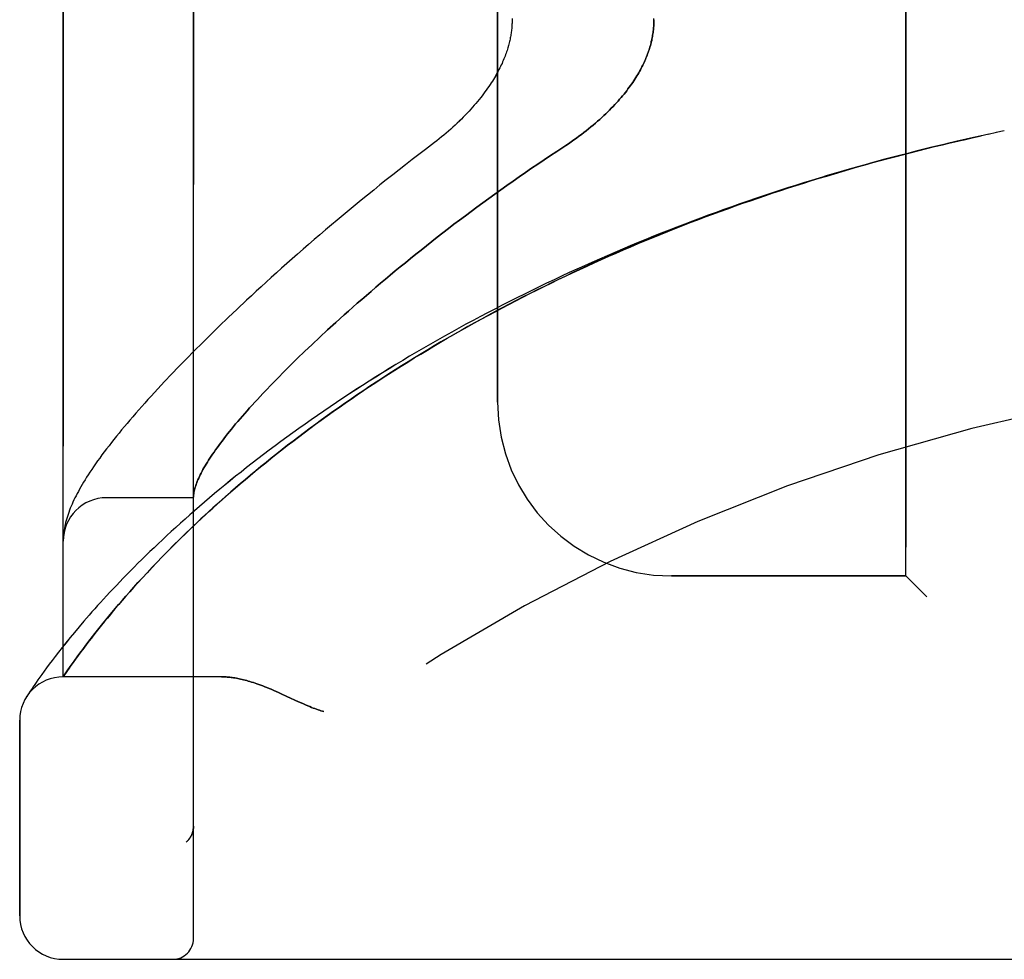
# Model space of a CAD drawing. Header units: inches. Extents: x 0 to 283, y 0 to 183.
# Tile 3 of 256: x 31.28 to 32.7, y 56.6 to 57.95. Entities that reach past the tile are written whole.
import ezdxf

# ---------------------------------------------------------------- set-up
doc = ezdxf.new("R2010")
doc.units = ezdxf.units.IN
doc.header["$LTSCALE"] = 15.583333
doc.header["$MEASUREMENT"] = 0
doc.linetypes.add('HIDDEN', pattern=[0.2, 0.1, -0.1])
doc.layers.add('LEFTHAND_DOOR_ASSEMBLY', color=7, linetype='CONTINUOUS')
doc.layers.add('RIGHTHAND_DOOR_ASSEMBLY', color=7, linetype='CONTINUOUS')

msp = doc.modelspace()

# ---------------------------------------------------------------- linework, layer by layer
at = {"layer": 'LEFTHAND_DOOR_ASSEMBLY', "color": 8, "linetype": 'HIDDEN'}
for p, q in [((31.5312, 56.6257), (31.5312, 59.2682)), ((31.3437, 57.002), (31.3437, 58.892)), ((32.5562, 57.147), (32.5562, 58.747)), ((31.9687, 57.397), (31.9687, 58.497)), ((32.6514, 57.777), (32.6643, 57.7798)), ((32.6754, 57.7822), (32.663, 57.7796)), ((32.6866, 57.7846), (32.6746, 57.7821)), ((32.6977, 57.787), (32.6862, 57.7846)), ((32.6282, 57.7717), (32.642, 57.7749)), ((32.6398, 57.7744), (32.6532, 57.7774)), ((31.5942, 57.5309), (31.5811, 57.5185)), ((31.5811, 57.5185), (31.5683, 57.5062)), ((31.7359, 57.5115), (31.7241, 57.5008)), ((31.5683, 57.5062), (31.556, 57.4942)), ((31.7241, 57.5008), (31.7128, 57.4903)), ((31.544, 57.4824), (31.5324, 57.4708)), ((31.556, 57.4942), (31.544, 57.4824)), ((31.7128, 57.4903), (31.7018, 57.48)), ((31.5324, 57.4708), (31.5211, 57.4594)), ((31.6911, 57.4699), (31.6809, 57.46)), ((31.7018, 57.48), (31.6911, 57.4699)), ((31.5211, 57.4594), (31.5103, 57.4483)), ((31.6809, 57.46), (31.671, 57.4503)), ((31.5103, 57.4483), (31.4997, 57.4373)), ((31.6615, 57.4409), (31.6524, 57.4316)), ((31.671, 57.4503), (31.6615, 57.4409)), ((31.4896, 57.4266), (31.4798, 57.4161)), ((31.4997, 57.4373), (31.4896, 57.4266)), ((31.6524, 57.4316), (31.6436, 57.4226)), ((31.4798, 57.4161), (31.4703, 57.4058)), ((31.6436, 57.4226), (31.6351, 57.4138)), ((31.5312, 57.2595), (31.4062, 57.2595)), ((31.344, 57.2038), (31.3439, 57.2031)), ((31.3439, 57.2031), (31.3439, 57.2024)), ((31.3441, 57.2052), (31.344, 57.2045)), ((31.344, 57.2045), (31.344, 57.2038)), ((31.3442, 57.2065), (31.3441, 57.2059)), ((31.3441, 57.2059), (31.3441, 57.2052)), ((31.3443, 57.2072), (31.3442, 57.2065)), ((31.3444, 57.2079), (31.3443, 57.2072)), ((31.3446, 57.2097), (31.3445, 57.209)), ((31.3447, 57.2104), (31.3446, 57.2097)), ((31.5027, 57.1911), (31.5117, 57.2)), ((31.4942, 57.1826), (31.5027, 57.1911)), ((31.4786, 57.1666), (31.4862, 57.1745)), ((31.4862, 57.1745), (31.4942, 57.1826)), ((31.4644, 57.1515), (31.4713, 57.1589)), ((31.4713, 57.1589), (31.4786, 57.1666)), ((31.4514, 57.1374), (31.4577, 57.1444)), ((31.4577, 57.1444), (31.4644, 57.1515)), ((32.5562, 57.147), (32.2187, 57.147)), ((32.5562, 57.147), (32.5862, 57.117)), ((31.4395, 57.1242), (31.4453, 57.1307)), ((31.4453, 57.1307), (31.4514, 57.1374)), ((31.4286, 57.1118), (31.434, 57.1179)), ((31.434, 57.1179), (31.4395, 57.1242)), ((31.4139, 57.0945), (31.4186, 57.1001)), ((31.4186, 57.1001), (31.4235, 57.1058)), ((31.4235, 57.1058), (31.4286, 57.1118)), ((31.4051, 57.0838), (31.4094, 57.0891)), ((31.4094, 57.0891), (31.4139, 57.0945)), ((31.3667, 57.0738), (31.36, 57.0659)), ((31.3737, 57.0821), (31.3667, 57.0738)), ((31.3932, 57.069), (31.397, 57.0738)), ((31.397, 57.0738), (31.4009, 57.0787)), ((31.4009, 57.0787), (31.4051, 57.0838)), ((31.3537, 57.0583), (31.3478, 57.051)), ((31.36, 57.0659), (31.3537, 57.0583)), ((31.3826, 57.0556), (31.386, 57.0599)), ((31.386, 57.0599), (31.3895, 57.0644)), ((31.3895, 57.0644), (31.3932, 57.069)), ((31.3423, 57.0441), (31.3372, 57.0376)), ((31.3478, 57.051), (31.3423, 57.0441)), ((31.3719, 57.0414), (31.3763, 57.0473)), ((31.3763, 57.0473), (31.3794, 57.0514)), ((31.3794, 57.0514), (31.3826, 57.0556)), ((31.3324, 57.0314), (31.3279, 57.0255)), ((31.3372, 57.0376), (31.3324, 57.0314)), ((31.3604, 57.0258), (31.3639, 57.0307)), ((31.3639, 57.0307), (31.3677, 57.0359)), ((31.3677, 57.0359), (31.3719, 57.0414)), ((31.32, 57.0149), (31.3164, 57.01)), ((31.3238, 57.02), (31.32, 57.0149)), ((31.3279, 57.0255), (31.3238, 57.02)), ((31.3506, 57.012), (31.354, 57.0169)), ((31.354, 57.0169), (31.3571, 57.0212)), ((31.3571, 57.0212), (31.3604, 57.0258)), ((31.3102, 57.0013), (31.3075, 56.9975)), ((31.3132, 57.0055), (31.3102, 57.0013)), ((31.3164, 57.01), (31.3132, 57.0055)), ((31.3437, 57.002), (31.3478, 57.0079)), ((31.5717, 57.002), (31.3437, 57.002)), ((31.3478, 57.0079), (31.3506, 57.012)), ((31.3008, 56.9878), (31.2981, 56.9839)), ((31.3028, 56.9907), (31.3008, 56.9878)), ((31.305, 56.994), (31.3028, 56.9907)), ((31.3075, 56.9975), (31.305, 56.994)), ((31.2929, 56.9761), (31.2913, 56.9735)), ((31.2948, 56.9789), (31.2929, 56.9761)), ((31.296, 56.9807), (31.2948, 56.9789)), ((31.2981, 56.9839), (31.296, 56.9807)), ((31.6575, 56.9777), (31.6657, 56.9739)), ((31.6657, 56.9739), (31.6824, 56.9661)), ((31.2812, 56.6582), (31.2812, 56.9395)), ((31.5312, 56.787), (31.5312, 56.7868)), ((31.5209, 56.7644), (31.5211, 56.7646)), ((31.3437, 56.5957), (33.4074, 56.5957))]:
    msp.add_line(p, q, dxfattribs=at)
for points in [[(31.9896, 57.9486), (31.9896, 57.947), (31.9896, 57.9454), (31.9896, 57.9438), (31.9895, 57.9422), (31.9894, 57.9406), (31.9894, 57.939), (31.9893, 57.9374), (31.9891, 57.9357), (31.989, 57.9341), (31.9888, 57.9325), (31.9886, 57.9308), (31.9884, 57.9292), (31.9882, 57.9275), (31.9879, 57.9259), (31.9876, 57.9242), (31.9873, 57.9225), (31.987, 57.9208), (31.9867, 57.919), (31.9863, 57.9173), (31.9859, 57.9155), (31.9855, 57.9137), (31.985, 57.9119), (31.9845, 57.9101), (31.984, 57.9082), (31.9835, 57.9064), (31.9829, 57.9045), (31.9823, 57.9026), (31.9816, 57.9006), (31.9809, 57.8987), (31.9802, 57.8967), (31.9794, 57.8947), (31.9787, 57.8926), (31.9778, 57.8906), (31.9769, 57.8885), (31.976, 57.8863), (31.9751, 57.8842), (31.974, 57.882), (31.973, 57.8798), (31.9719, 57.8776), (31.9707, 57.8753), (31.9695, 57.873), (31.9683, 57.8707), (31.9669, 57.8683), (31.9656, 57.8659), (31.9642, 57.8635), (31.9627, 57.8611), (31.9612, 57.8586), (31.9596, 57.8561), (31.9579, 57.8536), (31.9562, 57.851), (31.9544, 57.8484), (31.9525, 57.8458), (31.9506, 57.8431), (31.9486, 57.8404), (31.9465, 57.8377), (31.9444, 57.835), (31.9422, 57.8322), (31.94, 57.8295), (31.9376, 57.8267), (31.9352, 57.8239), (31.9328, 57.8211), (31.9302, 57.8182), (31.9276, 57.8154), (31.925, 57.8125), (31.9222, 57.8097), (31.9194, 57.8068), (31.9166, 57.8039), (31.9136, 57.8011), (31.9107, 57.7982), (31.9076, 57.7953), (31.9045, 57.7925), (31.9013, 57.7896), (31.8981, 57.7868), (31.8949, 57.7839), (31.8915, 57.7811), (31.8882, 57.7784), (31.8848, 57.7756), (31.8813, 57.7729), (31.8779, 57.7702)], [(32.1937, 57.947), (32.1937, 57.9452), (32.1936, 57.9433), (32.1936, 57.9415), (32.1935, 57.9397), (32.1934, 57.9378), (32.1932, 57.936), (32.1931, 57.9341), (32.1929, 57.9323), (32.1927, 57.9305), (32.1924, 57.9286), (32.1921, 57.9267), (32.1918, 57.9249), (32.1915, 57.923), (32.1912, 57.9211), (32.1908, 57.9192), (32.1904, 57.9173), (32.1899, 57.9154), (32.1895, 57.9135), (32.189, 57.9116), (32.1885, 57.9097), (32.1879, 57.9077), (32.1873, 57.9058), (32.1867, 57.9038), (32.186, 57.9018), (32.1853, 57.8999), (32.1846, 57.8979), (32.1839, 57.8959), (32.1831, 57.8938), (32.1822, 57.8918), (32.1814, 57.8897), (32.1805, 57.8877), (32.1795, 57.8856), (32.1785, 57.8835), (32.1775, 57.8814), (32.1764, 57.8792), (32.1753, 57.8771), (32.1742, 57.8749), (32.1729, 57.8727), (32.1717, 57.8705), (32.1704, 57.8683), (32.169, 57.8661), (32.1676, 57.8638), (32.1662, 57.8615), (32.1647, 57.8592), (32.1631, 57.8569), (32.1615, 57.8545), (32.1598, 57.8522), (32.1581, 57.8498), (32.1563, 57.8474), (32.1545, 57.8449), (32.1526, 57.8425), (32.1506, 57.84), (32.1485, 57.8375), (32.1464, 57.835), (32.1442, 57.8325), (32.142, 57.83), (32.1397, 57.8274), (32.1373, 57.8248), (32.1349, 57.8222), (32.1323, 57.8196), (32.1298, 57.817), (32.1271, 57.8143), (32.1243, 57.8117), (32.1215, 57.809), (32.1186, 57.8063), (32.1156, 57.8036), (32.1126, 57.8009), (32.1095, 57.7982), (32.1063, 57.7955), (32.1031, 57.7928), (32.0997, 57.7901), (32.0963, 57.7874), (32.0929, 57.7847), (32.0893, 57.782), (32.0858, 57.7793), (32.0821, 57.7766), (32.0784, 57.774), (32.0746, 57.7713), (32.0708, 57.7687), (32.0669, 57.7661)], [(32.6282, 57.7717), (32.6166, 57.769), (32.605, 57.7663), (32.5934, 57.7635), (32.5818, 57.7606), (32.5703, 57.7577), (32.5587, 57.7548), (32.5471, 57.7518), (32.5355, 57.7488), (32.5239, 57.7457), (32.5124, 57.7425), (32.5008, 57.7394), (32.4893, 57.7361), (32.4777, 57.7329), (32.4662, 57.7295), (32.4547, 57.7262), (32.4431, 57.7228), (32.4316, 57.7193), (32.4201, 57.7158), (32.4086, 57.7122), (32.3971, 57.7086), (32.3857, 57.705), (32.3742, 57.7013), (32.3628, 57.6975), (32.3513, 57.6937), (32.3399, 57.6899), (32.3285, 57.686), (32.3171, 57.682), (32.3058, 57.678), (32.2944, 57.674), (32.2831, 57.6699), (32.2718, 57.6657), (32.2604, 57.6616), (32.2492, 57.6573), (32.2379, 57.6531), (32.2267, 57.6487), (32.2154, 57.6443), (32.2042, 57.6399), (32.193, 57.6355), (32.1819, 57.6309), (32.1708, 57.6264), (32.1596, 57.6218), (32.1486, 57.6171), (32.1375, 57.6124), (32.1265, 57.6076), (32.1155, 57.6028), (32.1045, 57.598), (32.0936, 57.5931), (32.0826, 57.5882), (32.0718, 57.5832), (32.0609, 57.5782), (32.0501, 57.5731), (32.0393, 57.568), (32.0286, 57.5628), (32.0178, 57.5576), (32.0072, 57.5524), (31.9965, 57.5471), (31.9859, 57.5417), (31.9754, 57.5364), (31.9648, 57.5309), (31.9544, 57.5255), (31.9439, 57.52), (31.9335, 57.5144), (31.9232, 57.5089), (31.9129, 57.5033), (31.9027, 57.4976), (31.8925, 57.4919), (31.8823, 57.4862), (31.8722, 57.4804), (31.8622, 57.4746), (31.8522, 57.4688), (31.8422, 57.4629), (31.8323, 57.457), (31.8225, 57.4511), (31.8127, 57.4451), (31.803, 57.4392), (31.7934, 57.4331), (31.7838, 57.4271), (31.7743, 57.421), (31.7648, 57.4149), (31.7555, 57.4088), (31.7461, 57.4027), (31.7369, 57.3965), (31.7277, 57.3904), (31.7186, 57.3842), (31.7096, 57.3779), (31.7006, 57.3717), (31.6918, 57.3655), (31.683, 57.3592), (31.6743, 57.353), (31.6656, 57.3467), (31.6571, 57.3404), (31.6486, 57.3342), (31.6402, 57.3279), (31.632, 57.3216), (31.6238, 57.3153), (31.6157, 57.3091), (31.6076, 57.3028), (31.5997, 57.2965), (31.5919, 57.2903), (31.5842, 57.284), (31.5765, 57.2778), (31.569, 57.2716), (31.5615, 57.2654), (31.5542, 57.2592), (31.547, 57.2531), (31.5398, 57.247), (31.5328, 57.2409), (31.5259, 57.2348), (31.5191, 57.2288), (31.5124, 57.2228), (31.5058, 57.2168), (31.4993, 57.2109), (31.4929, 57.205), (31.4866, 57.1992), (31.4805, 57.1934), (31.4745, 57.1877), (31.4685, 57.182), (31.4627, 57.1764), (31.457, 57.1708), (31.4514, 57.1653), (31.446, 57.1598), (31.4406, 57.1544), (31.4354, 57.1491), (31.4302, 57.1438), (31.4252, 57.1386), (31.4203, 57.1335), (31.4155, 57.1284), (31.4109, 57.1235), (31.4063, 57.1185), (31.4018, 57.1137), (31.3975, 57.109), (31.3933, 57.1043), (31.3891, 57.0997), (31.3851, 57.0952), (31.3812, 57.0907), (31.3737, 57.0821)], [(31.5117, 57.2), (31.5211, 57.2092), (31.526, 57.2139), (31.5311, 57.2188), (31.5363, 57.2237), (31.5417, 57.2287), (31.5472, 57.2339), (31.553, 57.2392), (31.5589, 57.2446), (31.5651, 57.2502), (31.5714, 57.2558), (31.5779, 57.2616), (31.5846, 57.2674), (31.5914, 57.2734), (31.5984, 57.2794), (31.6056, 57.2855), (31.6128, 57.2916), (31.6202, 57.2977), (31.6276, 57.3038), (31.6351, 57.3099), (31.6427, 57.316), (31.6504, 57.3222), (31.6582, 57.3283), (31.6661, 57.3345), (31.6741, 57.3406), (31.6821, 57.3468), (31.6903, 57.3529), (31.6985, 57.359), (31.7067, 57.3651), (31.7151, 57.3712), (31.7236, 57.3773), (31.7321, 57.3834), (31.7406, 57.3895), (31.7493, 57.3955), (31.758, 57.4015), (31.7668, 57.4076), (31.7757, 57.4135), (31.7846, 57.4195), (31.7936, 57.4254), (31.8027, 57.4313), (31.8118, 57.4372), (31.821, 57.4431), (31.8302, 57.4489), (31.8395, 57.4547), (31.8488, 57.4605), (31.8582, 57.4662), (31.8677, 57.4719), (31.8772, 57.4776), (31.8868, 57.4832), (31.8964, 57.4888), (31.906, 57.4944), (31.9157, 57.4999), (31.9255, 57.5054), (31.9353, 57.5109), (31.9451, 57.5163), (31.955, 57.5217), (31.965, 57.527), (31.9749, 57.5323), (31.9849, 57.5376), (31.995, 57.5428), (32.0051, 57.548), (32.0152, 57.5531), (32.0254, 57.5582), (32.0356, 57.5633), (32.0458, 57.5683), (32.0561, 57.5732), (32.0664, 57.5782), (32.0767, 57.583), (32.0871, 57.5879), (32.0975, 57.5927), (32.1079, 57.5974), (32.1184, 57.6021), (32.1289, 57.6068), (32.1394, 57.6114), (32.1499, 57.616), (32.1605, 57.6205), (32.1711, 57.625), (32.1817, 57.6294), (32.1924, 57.6338), (32.203, 57.6381), (32.2137, 57.6424), (32.2244, 57.6467), (32.2352, 57.6509), (32.2459, 57.6551), (32.2567, 57.6592), (32.2675, 57.6633), (32.2783, 57.6673), (32.2891, 57.6713), (32.3, 57.6752), (32.3108, 57.6791), (32.3217, 57.6829), (32.3326, 57.6867), (32.3435, 57.6905), (32.3544, 57.6942), (32.3654, 57.6979), (32.3763, 57.7015), (32.3873, 57.7051), (32.3983, 57.7086), (32.4093, 57.7121), (32.4203, 57.7155), (32.4313, 57.7189), (32.4423, 57.7222), (32.4534, 57.7255), (32.4644, 57.7288), (32.4755, 57.732), (32.4865, 57.7352), (32.4976, 57.7383), (32.5087, 57.7414), (32.5197, 57.7444), (32.5308, 57.7474), (32.5419, 57.7503), (32.553, 57.7532), (32.5642, 57.7561), (32.5753, 57.7589), (32.5864, 57.7617), (32.5975, 57.7644), (32.6086, 57.7671), (32.6198, 57.7697), (32.6309, 57.7723)], [(31.8779, 57.7702), (31.8649, 57.7603), (31.8553, 57.753), (31.8458, 57.7457), (31.8364, 57.7384), (31.8271, 57.7311), (31.8178, 57.7238), (31.8086, 57.7165), (31.7995, 57.7093), (31.7905, 57.702), (31.7815, 57.6947), (31.7726, 57.6875), (31.7639, 57.6803), (31.7552, 57.6731), (31.7466, 57.666), (31.738, 57.6589), (31.7296, 57.6518), (31.7213, 57.6447), (31.713, 57.6377), (31.7049, 57.6307), (31.6968, 57.6237), (31.6889, 57.6168), (31.681, 57.6099), (31.6733, 57.6031), (31.6656, 57.5963), (31.658, 57.5895), (31.6505, 57.5828), (31.6431, 57.5762), (31.6359, 57.5696), (31.6287, 57.563), (31.6216, 57.5565), (31.6146, 57.55), (31.6077, 57.5436), (31.5942, 57.5309)], [(32.0669, 57.7661), (32.0539, 57.7576), (32.0447, 57.7516), (32.0357, 57.7455), (32.0266, 57.7394), (32.0176, 57.7333), (32.0087, 57.7272), (31.9998, 57.721), (31.9909, 57.7149), (31.9822, 57.7087), (31.9734, 57.7025), (31.9647, 57.6962), (31.9561, 57.69), (31.9476, 57.6838), (31.9391, 57.6776), (31.9307, 57.6713), (31.9224, 57.6651), (31.9141, 57.6589), (31.906, 57.6527), (31.8979, 57.6465), (31.8899, 57.6403), (31.8819, 57.6341), (31.8741, 57.628), (31.8663, 57.6218), (31.8586, 57.6157), (31.851, 57.6096), (31.8435, 57.6036), (31.8361, 57.5975), (31.8288, 57.5915), (31.8215, 57.5856), (31.8144, 57.5796), (31.8073, 57.5737), (31.8003, 57.5679), (31.7935, 57.5621), (31.7867, 57.5563), (31.78, 57.5505), (31.7734, 57.5448), (31.7669, 57.5392), (31.7605, 57.5335), (31.7542, 57.528), (31.748, 57.5225), (31.7359, 57.5115)], [(31.6351, 57.4138), (31.6311, 57.4094), (31.6271, 57.4052), (31.6232, 57.401), (31.6194, 57.3968), (31.6156, 57.3927), (31.612, 57.3887), (31.6084, 57.3847), (31.605, 57.3808), (31.6016, 57.3769), (31.5983, 57.373), (31.5951, 57.3693), (31.5919, 57.3656), (31.5889, 57.3619), (31.5859, 57.3583), (31.5831, 57.3548), (31.5803, 57.3513), (31.5775, 57.3478), (31.5749, 57.3444), (31.5723, 57.3411), (31.5699, 57.3378), (31.5675, 57.3346), (31.5652, 57.3314), (31.5629, 57.3283), (31.5608, 57.3252), (31.5587, 57.3222), (31.5567, 57.3193), (31.5548, 57.3164), (31.5529, 57.3135), (31.5512, 57.3107), (31.5495, 57.3079), (31.5479, 57.3052), (31.5463, 57.3026), (31.5449, 57.3), (31.5435, 57.2975), (31.5422, 57.295), (31.5409, 57.2925), (31.5398, 57.2901), (31.5387, 57.2878), (31.5377, 57.2855), (31.5367, 57.2833), (31.5359, 57.2811), (31.5351, 57.2789), (31.5344, 57.2768), (31.5337, 57.2748), (31.5332, 57.2728), (31.5327, 57.2708), (31.5322, 57.2689), (31.5319, 57.2671), (31.5316, 57.2653), (31.5314, 57.2635)], [(31.4703, 57.4058), (31.4657, 57.4007), (31.4612, 57.3957), (31.4567, 57.3907), (31.4524, 57.3858), (31.4481, 57.3809), (31.4439, 57.376), (31.4398, 57.3712), (31.4358, 57.3665), (31.4318, 57.3618), (31.4279, 57.3571), (31.4241, 57.3525), (31.4204, 57.3479), (31.4168, 57.3433), (31.4132, 57.3388), (31.4097, 57.3343), (31.4062, 57.3298), (31.4029, 57.3254), (31.3996, 57.321), (31.3964, 57.3166), (31.3933, 57.3124), (31.3904, 57.3082), (31.3875, 57.3041), (31.3848, 57.3002), (31.3823, 57.2963), (31.3798, 57.2926), (31.3775, 57.2889), (31.3753, 57.2854), (31.3731, 57.2819), (31.3711, 57.2785), (31.3692, 57.2752), (31.3673, 57.2719), (31.3656, 57.2687), (31.3639, 57.2656), (31.3623, 57.2624), (31.3607, 57.2593), (31.3592, 57.2563), (31.3578, 57.2533), (31.3565, 57.2503), (31.3552, 57.2473), (31.354, 57.2444), (31.3528, 57.2414), (31.3518, 57.2385), (31.3507, 57.2356), (31.3498, 57.2327), (31.3489, 57.2298), (31.3481, 57.2269), (31.3473, 57.2241), (31.3467, 57.2212), (31.346, 57.2184), (31.3455, 57.2157), (31.3451, 57.213), (31.3447, 57.2104)], [(31.5314, 57.2635), (31.5314, 57.263), (31.5313, 57.2626), (31.5313, 57.2622), (31.5313, 57.2618), (31.5312, 57.2614), (31.5312, 57.2611), (31.5312, 57.2607), (31.5312, 57.2605)], [(31.3439, 57.2024), (31.3438, 57.2021), (31.3438, 57.2017), (31.3438, 57.2014), (31.3438, 57.201), (31.3438, 57.2006), (31.3437, 57.2003), (31.3437, 57.1999), (31.3437, 57.1995), (31.3437, 57.1992), (31.3437, 57.1988), (31.3437, 57.1984), (31.3437, 57.1981)], [(31.3445, 57.209), (31.3444, 57.2086), (31.3444, 57.2079)], [(31.5717, 57.002), (31.5733, 57.002), (31.5749, 57.0019), (31.5766, 57.0019), (31.5782, 57.0018), (31.5799, 57.0017), (31.5817, 57.0015), (31.5835, 57.0013), (31.5853, 57.0011), (31.5871, 57.0009), (31.589, 57.0006), (31.5909, 57.0003), (31.5929, 57), (31.5949, 56.9996), (31.5969, 56.9992), (31.599, 56.9988), (31.6011, 56.9983), (31.6033, 56.9977), (31.6055, 56.9972), (31.6078, 56.9966), (31.6101, 56.9959), (31.6125, 56.9952), (31.6149, 56.9945), (31.6174, 56.9937), (31.62, 56.9929), (31.6226, 56.992), (31.6253, 56.991), (31.628, 56.99), (31.6309, 56.9889), (31.6338, 56.9878), (31.6368, 56.9866), (31.64, 56.9853), (31.6432, 56.984), (31.6466, 56.9825), (31.6501, 56.981), (31.6537, 56.9794), (31.6575, 56.9777)], [(31.6824, 56.9661), (31.686, 56.9645), (31.6894, 56.9629), (31.6926, 56.9615), (31.6956, 56.9602), (31.6984, 56.9591), (31.7011, 56.958), (31.7036, 56.9571), (31.7059, 56.9562), (31.7082, 56.9553), (31.7104, 56.9546), (31.7125, 56.9539), (31.7146, 56.9532), (31.7167, 56.9526), (31.7187, 56.952)], [(31.5292, 56.7762), (31.529, 56.7757), (31.5287, 56.7751), (31.5285, 56.7745), (31.5282, 56.774), (31.5279, 56.7734), (31.5276, 56.7729), (31.5274, 56.7723), (31.527, 56.7718), (31.5267, 56.7713), (31.5264, 56.7707), (31.5261, 56.7702), (31.5257, 56.7697), (31.5254, 56.7692), (31.525, 56.7688)], [(31.5312, 56.7868), (31.5312, 56.7864), (31.5312, 56.7858), (31.5312, 56.7852), (31.5311, 56.7846), (31.5311, 56.784), (31.531, 56.7833), (31.5309, 56.7827), (31.5308, 56.7821), (31.5307, 56.7815), (31.5306, 56.7809), (31.5305, 56.7803), (31.5303, 56.7797), (31.5302, 56.7791), (31.53, 56.7785), (31.5298, 56.778), (31.5296, 56.7774), (31.5294, 56.7768), (31.5292, 56.7762)], [(31.5209, 56.7644), (31.5211, 56.7646), (31.5214, 56.7648), (31.5216, 56.765), (31.5218, 56.7652), (31.5221, 56.7655), (31.5223, 56.7657), (31.5225, 56.7659), (31.5227, 56.7661), (31.5229, 56.7663), (31.5231, 56.7665), (31.5233, 56.7667), (31.5235, 56.767), (31.5237, 56.7672), (31.5239, 56.7674), (31.5241, 56.7676), (31.5243, 56.7678), (31.5245, 56.7681), (31.5246, 56.7683), (31.5248, 56.7685), (31.525, 56.7688)]]:
    msp.add_lwpolyline(points, dxfattribs=at)
for centre, radius, start, end in [((33.3437, 54.6719), 2.7751, 90, 136.1116), ((32.2187, 57.397), 0.25, 180, 270), ((31.4062, 57.197), 0.0625, 90, 180), ((31.3437, 56.9395), 0.0625, 90, 180), ((31.3437, 56.6582), 0.0625, 180, 270), ((31.5012, 56.6257), 0.03, 270, 360)]:
    msp.add_arc(centre, radius, start, end, dxfattribs=at)
at = {"layer": 'RIGHTHAND_DOOR_ASSEMBLY', "color": 8, "linetype": 'HIDDEN'}
for p, q in [((31.5312, 59.2682), (31.5312, 56.6257)), ((31.3437, 58.892), (31.3437, 57.002)), ((32.5562, 58.747), (32.5562, 57.147)), ((31.9687, 58.497), (31.9687, 57.397)), ((32.6643, 57.7798), (32.6514, 57.777)), ((32.6755, 57.7823), (32.663, 57.7796)), ((32.6866, 57.7846), (32.6746, 57.7821)), ((32.6977, 57.787), (32.6862, 57.7846)), ((32.6532, 57.7774), (32.6282, 57.7717)), ((31.5942, 57.5309), (31.5811, 57.5185)), ((31.5811, 57.5185), (31.5683, 57.5063)), ((31.7241, 57.5008), (31.7359, 57.5115)), ((31.5683, 57.5063), (31.556, 57.4942)), ((31.7128, 57.4903), (31.7241, 57.5008)), ((31.544, 57.4824), (31.5324, 57.4708)), ((31.556, 57.4942), (31.544, 57.4824)), ((31.7018, 57.48), (31.7128, 57.4903)), ((31.5324, 57.4708), (31.5211, 57.4594)), ((31.6809, 57.46), (31.6911, 57.4699)), ((31.6911, 57.4699), (31.7018, 57.48)), ((31.5211, 57.4594), (31.5103, 57.4483)), ((31.671, 57.4503), (31.6809, 57.46)), ((31.5103, 57.4483), (31.4997, 57.4373)), ((31.6524, 57.4316), (31.6615, 57.4409)), ((31.6615, 57.4409), (31.671, 57.4503)), ((31.4896, 57.4266), (31.4798, 57.4161)), ((31.4997, 57.4373), (31.4896, 57.4266)), ((31.6436, 57.4226), (31.6524, 57.4316)), ((31.4798, 57.4161), (31.4703, 57.4058)), ((31.6351, 57.4138), (31.6436, 57.4226)), ((31.5312, 57.2595), (31.4062, 57.2595)), ((31.3439, 57.2028), (31.3438, 57.2021)), ((31.344, 57.2042), (31.3439, 57.2035)), ((31.3439, 57.2035), (31.3439, 57.2028)), ((31.3441, 57.2055), (31.344, 57.2049)), ((31.344, 57.2049), (31.344, 57.2042)), ((31.3442, 57.2062), (31.3441, 57.2055)), ((31.3443, 57.2076), (31.3442, 57.2069)), ((31.3442, 57.2069), (31.3442, 57.2062)), ((31.3444, 57.2083), (31.3443, 57.2076)), ((31.3445, 57.209), (31.3444, 57.2083)), ((31.3446, 57.2097), (31.3445, 57.209)), ((31.3447, 57.2104), (31.3446, 57.2097)), ((31.5119, 57.2002), (31.5029, 57.1914)), ((31.5029, 57.1914), (31.4944, 57.1828)), ((31.4864, 57.1746), (31.4788, 57.1667)), ((31.4944, 57.1828), (31.4864, 57.1746)), ((31.4715, 57.1591), (31.4645, 57.1517)), ((31.4788, 57.1667), (31.4715, 57.1591)), ((31.4579, 57.1445), (31.4515, 57.1375)), ((31.4645, 57.1517), (31.4579, 57.1445)), ((32.2187, 57.147), (32.5562, 57.147)), ((32.5862, 57.117), (32.5562, 57.147)), ((31.4454, 57.1308), (31.4396, 57.1243)), ((31.4515, 57.1375), (31.4454, 57.1308)), ((31.4341, 57.118), (31.4287, 57.1119)), ((31.4396, 57.1243), (31.4341, 57.118)), ((31.4236, 57.1059), (31.4187, 57.1001)), ((31.4287, 57.1119), (31.4236, 57.1059)), ((31.4073, 57.0865), (31.403, 57.0813)), ((31.4117, 57.0918), (31.4073, 57.0865)), ((31.3667, 57.0738), (31.36, 57.0659)), ((31.3737, 57.0821), (31.3667, 57.0738)), ((31.3951, 57.0714), (31.3913, 57.0667)), ((31.399, 57.0763), (31.3951, 57.0714)), ((31.403, 57.0813), (31.399, 57.0763)), ((31.3537, 57.0583), (31.3479, 57.051)), ((31.36, 57.0659), (31.3537, 57.0583)), ((31.3843, 57.0577), (31.381, 57.0535)), ((31.3877, 57.0622), (31.3843, 57.0577)), ((31.3913, 57.0667), (31.3877, 57.0622)), ((31.3423, 57.0441), (31.3372, 57.0376)), ((31.3479, 57.051), (31.3423, 57.0441)), ((31.3733, 57.0433), (31.3691, 57.0377)), ((31.3778, 57.0493), (31.3733, 57.0433)), ((31.381, 57.0535), (31.3778, 57.0493)), ((31.3324, 57.0314), (31.3279, 57.0255)), ((31.3372, 57.0376), (31.3324, 57.0314)), ((31.3651, 57.0324), (31.3615, 57.0274)), ((31.3691, 57.0377), (31.3651, 57.0324)), ((31.32, 57.0149), (31.3164, 57.01)), ((31.3238, 57.02), (31.32, 57.0149)), ((31.3279, 57.0255), (31.3238, 57.02)), ((31.355, 57.0183), (31.3522, 57.0143)), ((31.3581, 57.0227), (31.355, 57.0183)), ((31.3615, 57.0274), (31.3581, 57.0227)), ((31.3102, 57.0014), (31.3075, 56.9975)), ((31.3132, 57.0055), (31.3102, 57.0014)), ((31.3164, 57.01), (31.3132, 57.0055)), ((31.3491, 57.0098), (31.3437, 57.002)), ((31.5717, 57.002), (31.3437, 57.002)), ((31.3522, 57.0143), (31.3491, 57.0098)), ((31.3008, 56.9878), (31.2982, 56.9839)), ((31.3028, 56.9907), (31.3008, 56.9878)), ((31.305, 56.994), (31.3028, 56.9907)), ((31.3075, 56.9975), (31.305, 56.994)), ((31.2929, 56.9761), (31.291, 56.973)), ((31.2913, 56.9735), (31.291, 56.973)), ((31.2913, 56.9735), (31.2916, 56.974)), ((31.2948, 56.9789), (31.2929, 56.9761)), ((31.296, 56.9807), (31.2948, 56.9789)), ((31.2982, 56.9839), (31.296, 56.9807)), ((31.6657, 56.9739), (31.6575, 56.9777)), ((31.6824, 56.9661), (31.6657, 56.9739)), ((31.2812, 56.9395), (31.2812, 56.6582)), ((31.5312, 56.7868), (31.5312, 56.787)), ((31.5209, 56.7644), (31.5211, 56.7646)), ((31.3437, 56.5957), (33.4074, 56.5957))]:
    msp.add_line(p, q, dxfattribs=at)
for points in [[(31.9896, 57.947), (31.9896, 57.9454), (31.9896, 57.9438), (31.9895, 57.9422), (31.9894, 57.9406), (31.9894, 57.939), (31.9893, 57.9374), (31.9891, 57.9358), (31.989, 57.9341), (31.9888, 57.9325), (31.9886, 57.9309), (31.9884, 57.9292), (31.9882, 57.9275), (31.9879, 57.9259), (31.9877, 57.9242), (31.9873, 57.9225), (31.987, 57.9208), (31.9867, 57.919), (31.9863, 57.9173), (31.9859, 57.9155), (31.9855, 57.9137), (31.985, 57.9119), (31.9845, 57.9101), (31.984, 57.9083), (31.9835, 57.9064), (31.9829, 57.9045), (31.9823, 57.9026), (31.9816, 57.9006), (31.9809, 57.8987), (31.9802, 57.8967), (31.9795, 57.8947), (31.9787, 57.8926), (31.9778, 57.8906), (31.9769, 57.8885), (31.976, 57.8864), (31.9751, 57.8842), (31.974, 57.882), (31.973, 57.8798), (31.9719, 57.8776), (31.9707, 57.8753), (31.9695, 57.873), (31.9683, 57.8707), (31.967, 57.8683), (31.9656, 57.8659), (31.9642, 57.8635), (31.9627, 57.8611), (31.9612, 57.8586), (31.9596, 57.8561), (31.9579, 57.8536), (31.9562, 57.851), (31.9544, 57.8484), (31.9525, 57.8458), (31.9506, 57.8431), (31.9486, 57.8404), (31.9466, 57.8377), (31.9444, 57.835), (31.9422, 57.8322), (31.94, 57.8295), (31.9376, 57.8267), (31.9352, 57.8239), (31.9328, 57.8211), (31.9302, 57.8182), (31.9276, 57.8154), (31.925, 57.8125), (31.9222, 57.8097), (31.9194, 57.8068), (31.9166, 57.8039), (31.9137, 57.8011), (31.9107, 57.7982), (31.9076, 57.7953), (31.9045, 57.7925), (31.9013, 57.7896), (31.8981, 57.7868), (31.8949, 57.784), (31.8915, 57.7811), (31.8882, 57.7784), (31.8848, 57.7756), (31.8814, 57.7729), (31.8779, 57.7702)], [(32.0669, 57.7661), (32.0708, 57.7687), (32.0746, 57.7713), (32.0784, 57.774), (32.0821, 57.7766), (32.0858, 57.7793), (32.0893, 57.782), (32.0929, 57.7847), (32.0963, 57.7874), (32.0997, 57.7901), (32.1031, 57.7928), (32.1063, 57.7955), (32.1095, 57.7982), (32.1126, 57.8009), (32.1156, 57.8036), (32.1186, 57.8063), (32.1215, 57.809), (32.1243, 57.8117), (32.1271, 57.8143), (32.1298, 57.817), (32.1323, 57.8196), (32.1349, 57.8222), (32.1373, 57.8248), (32.1397, 57.8274), (32.142, 57.83), (32.1442, 57.8325), (32.1464, 57.835), (32.1485, 57.8375), (32.1506, 57.84), (32.1526, 57.8425), (32.1545, 57.8449), (32.1563, 57.8474), (32.1581, 57.8498), (32.1598, 57.8522), (32.1615, 57.8545), (32.1631, 57.8569), (32.1647, 57.8592), (32.1662, 57.8615), (32.1676, 57.8638), (32.169, 57.8661), (32.1704, 57.8683), (32.1717, 57.8705), (32.1729, 57.8727), (32.1742, 57.8749), (32.1753, 57.8771), (32.1764, 57.8792), (32.1775, 57.8814), (32.1785, 57.8835), (32.1795, 57.8856), (32.1805, 57.8877), (32.1814, 57.8897), (32.1822, 57.8918), (32.1831, 57.8938), (32.1839, 57.8959), (32.1846, 57.8979), (32.1853, 57.8999), (32.186, 57.9018), (32.1867, 57.9038), (32.1873, 57.9058), (32.1879, 57.9077), (32.1885, 57.9097), (32.189, 57.9116), (32.1895, 57.9135), (32.1899, 57.9154), (32.1904, 57.9173), (32.1908, 57.9192), (32.1912, 57.9211), (32.1915, 57.923), (32.1918, 57.9249), (32.1921, 57.9267), (32.1924, 57.9286), (32.1927, 57.9305), (32.1929, 57.9323), (32.1931, 57.9341), (32.1932, 57.936), (32.1934, 57.9378), (32.1935, 57.9397), (32.1936, 57.9415), (32.1936, 57.9433), (32.1937, 57.9452), (32.1937, 57.947), (32.1937, 57.9488)], [(32.6282, 57.7717), (32.6166, 57.769), (32.605, 57.7663), (32.5934, 57.7635), (32.5818, 57.7606), (32.5702, 57.7577), (32.5587, 57.7548), (32.5471, 57.7518), (32.5355, 57.7488), (32.5239, 57.7457), (32.5124, 57.7425), (32.5008, 57.7394), (32.4893, 57.7361), (32.4777, 57.7329), (32.4662, 57.7295), (32.4547, 57.7262), (32.4431, 57.7228), (32.4316, 57.7193), (32.4201, 57.7158), (32.4086, 57.7122), (32.3971, 57.7086), (32.3857, 57.705), (32.3742, 57.7013), (32.3628, 57.6975), (32.3513, 57.6937), (32.3399, 57.6899), (32.3285, 57.686), (32.3171, 57.682), (32.3058, 57.678), (32.2944, 57.674), (32.2831, 57.6699), (32.2718, 57.6658), (32.2605, 57.6616), (32.2492, 57.6573), (32.2379, 57.6531), (32.2267, 57.6487), (32.2154, 57.6443), (32.2042, 57.6399), (32.1931, 57.6355), (32.1819, 57.6309), (32.1708, 57.6264), (32.1597, 57.6218), (32.1486, 57.6171), (32.1375, 57.6124), (32.1265, 57.6076), (32.1155, 57.6028), (32.1045, 57.598), (32.0936, 57.5931), (32.0827, 57.5882), (32.0718, 57.5832), (32.0609, 57.5782), (32.0501, 57.5731), (32.0393, 57.568), (32.0286, 57.5628), (32.0179, 57.5576), (32.0072, 57.5524), (31.9965, 57.5471), (31.9859, 57.5417), (31.9754, 57.5364), (31.9649, 57.5309), (31.9544, 57.5255), (31.944, 57.52), (31.9336, 57.5145), (31.9232, 57.5089), (31.9129, 57.5033), (31.9027, 57.4976), (31.8925, 57.4919), (31.8823, 57.4862), (31.8722, 57.4804), (31.8622, 57.4746), (31.8522, 57.4688), (31.8422, 57.4629), (31.8324, 57.457), (31.8225, 57.4511), (31.8128, 57.4452), (31.8031, 57.4392), (31.7934, 57.4332), (31.7838, 57.4271), (31.7743, 57.421), (31.7649, 57.415), (31.7555, 57.4088), (31.7462, 57.4027), (31.7369, 57.3965), (31.7277, 57.3904), (31.7186, 57.3842), (31.7096, 57.378), (31.7007, 57.3717), (31.6918, 57.3655), (31.683, 57.3592), (31.6743, 57.353), (31.6656, 57.3467), (31.6571, 57.3404), (31.6486, 57.3342), (31.6403, 57.3279), (31.632, 57.3216), (31.6238, 57.3153), (31.6157, 57.3091), (31.6077, 57.3028), (31.5997, 57.2965), (31.5919, 57.2903), (31.5842, 57.2841), (31.5765, 57.2778), (31.569, 57.2716), (31.5616, 57.2654), (31.5542, 57.2592), (31.547, 57.2531), (31.5398, 57.247), (31.5328, 57.2409), (31.5259, 57.2348), (31.5191, 57.2288), (31.5124, 57.2228), (31.5058, 57.2168), (31.4993, 57.2109), (31.4929, 57.205), (31.4867, 57.1992), (31.4805, 57.1934), (31.4745, 57.1877), (31.4685, 57.182), (31.4627, 57.1764), (31.457, 57.1708), (31.4514, 57.1653), (31.446, 57.1598), (31.4406, 57.1544), (31.4354, 57.1491), (31.4303, 57.1438), (31.4252, 57.1386), (31.4203, 57.1335), (31.4155, 57.1285), (31.4109, 57.1235), (31.4063, 57.1186), (31.4019, 57.1137), (31.3975, 57.109), (31.3933, 57.1043), (31.3892, 57.0997), (31.3851, 57.0952), (31.3812, 57.0907), (31.3737, 57.0821)], [(32.6309, 57.7723), (32.6198, 57.7697), (32.6087, 57.7671), (32.5976, 57.7644), (32.5865, 57.7617), (32.5753, 57.7589), (32.5642, 57.7561), (32.5531, 57.7533), (32.542, 57.7504), (32.5309, 57.7474), (32.5199, 57.7444), (32.5088, 57.7414), (32.4977, 57.7383), (32.4866, 57.7352), (32.4756, 57.732), (32.4645, 57.7288), (32.4535, 57.7256), (32.4425, 57.7223), (32.4315, 57.7189), (32.4205, 57.7156), (32.4095, 57.7121), (32.3985, 57.7086), (32.3875, 57.7051), (32.3765, 57.7015), (32.3656, 57.6979), (32.3547, 57.6943), (32.3437, 57.6906), (32.3328, 57.6868), (32.3219, 57.683), (32.3111, 57.6792), (32.3002, 57.6753), (32.2894, 57.6714), (32.2786, 57.6674), (32.2678, 57.6634), (32.257, 57.6593), (32.2462, 57.6552), (32.2355, 57.651), (32.2247, 57.6468), (32.214, 57.6426), (32.2033, 57.6383), (32.1927, 57.6339), (32.182, 57.6295), (32.1714, 57.6251), (32.1608, 57.6206), (32.1503, 57.6161), (32.1397, 57.6115), (32.1292, 57.6069), (32.1188, 57.6023), (32.1083, 57.5976), (32.0979, 57.5928), (32.0875, 57.588), (32.0771, 57.5832), (32.0668, 57.5783), (32.0565, 57.5734), (32.0462, 57.5685), (32.036, 57.5635), (32.0258, 57.5584), (32.0156, 57.5533), (32.0055, 57.5482), (31.9954, 57.543), (31.9854, 57.5378), (31.9754, 57.5326), (31.9654, 57.5273), (31.9555, 57.5219), (31.9456, 57.5165), (31.9357, 57.5111), (31.9259, 57.5057), (31.9162, 57.5002), (31.9065, 57.4947), (31.8968, 57.4891), (31.8872, 57.4835), (31.8777, 57.4779), (31.8682, 57.4722), (31.8587, 57.4665), (31.8493, 57.4608), (31.84, 57.455), (31.8307, 57.4492), (31.8214, 57.4434), (31.8123, 57.4376), (31.8032, 57.4317), (31.7941, 57.4258), (31.7851, 57.4198), (31.7762, 57.4139), (31.7673, 57.4079), (31.7585, 57.4019), (31.7498, 57.3959), (31.7412, 57.3898), (31.7326, 57.3838), (31.7241, 57.3777), (31.7156, 57.3716), (31.7073, 57.3655), (31.699, 57.3594), (31.6908, 57.3533), (31.6826, 57.3471), (31.6746, 57.341), (31.6666, 57.3349), (31.6587, 57.3287), (31.651, 57.3226), (31.6432, 57.3165), (31.6356, 57.3103), (31.6281, 57.3042), (31.6207, 57.2981), (31.6133, 57.292), (31.6061, 57.2859), (31.5989, 57.2798), (31.5919, 57.2738), (31.5851, 57.2679), (31.5783, 57.262), (31.5718, 57.2562), (31.5655, 57.2505), (31.5593, 57.245), (31.5534, 57.2395), (31.5476, 57.2342), (31.542, 57.2291), (31.5366, 57.224), (31.5314, 57.219), (31.5263, 57.2142), (31.5214, 57.2095), (31.5119, 57.2002)], [(31.8779, 57.7702), (31.8649, 57.7603), (31.8553, 57.753), (31.8459, 57.7457), (31.8364, 57.7384), (31.8271, 57.7311), (31.8178, 57.7238), (31.8086, 57.7165), (31.7995, 57.7093), (31.7905, 57.702), (31.7815, 57.6948), (31.7726, 57.6875), (31.7639, 57.6803), (31.7552, 57.6731), (31.7466, 57.666), (31.738, 57.6589), (31.7296, 57.6518), (31.7213, 57.6447), (31.7131, 57.6377), (31.7049, 57.6307), (31.6969, 57.6237), (31.6889, 57.6168), (31.681, 57.6099), (31.6733, 57.6031), (31.6656, 57.5963), (31.658, 57.5895), (31.6505, 57.5828), (31.6431, 57.5762), (31.6359, 57.5696), (31.6287, 57.563), (31.6216, 57.5565), (31.6146, 57.55), (31.6077, 57.5436), (31.5942, 57.5309)], [(31.7359, 57.5115), (31.748, 57.5225), (31.7542, 57.528), (31.7605, 57.5335), (31.7669, 57.5392), (31.7734, 57.5448), (31.78, 57.5505), (31.7867, 57.5563), (31.7935, 57.5621), (31.8003, 57.5679), (31.8073, 57.5737), (31.8144, 57.5796), (31.8215, 57.5856), (31.8288, 57.5915), (31.8361, 57.5975), (31.8435, 57.6036), (31.851, 57.6096), (31.8586, 57.6157), (31.8663, 57.6218), (31.8741, 57.628), (31.8819, 57.6341), (31.8899, 57.6403), (31.8979, 57.6465), (31.906, 57.6527), (31.9141, 57.6589), (31.9224, 57.6651), (31.9307, 57.6713), (31.9391, 57.6776), (31.9476, 57.6838), (31.9561, 57.69), (31.9647, 57.6962), (31.9734, 57.7025), (31.9822, 57.7087), (31.9909, 57.7149), (31.9998, 57.721), (32.0087, 57.7272), (32.0176, 57.7333), (32.0266, 57.7394), (32.0357, 57.7455), (32.0447, 57.7516), (32.0539, 57.7576), (32.0669, 57.7661)], [(31.5314, 57.2635), (31.5316, 57.2653), (31.5319, 57.2671), (31.5322, 57.2689), (31.5327, 57.2708), (31.5332, 57.2728), (31.5337, 57.2748), (31.5344, 57.2768), (31.5351, 57.2789), (31.5359, 57.2811), (31.5367, 57.2833), (31.5377, 57.2855), (31.5387, 57.2878), (31.5398, 57.2901), (31.5409, 57.2925), (31.5422, 57.295), (31.5435, 57.2975), (31.5449, 57.3), (31.5463, 57.3026), (31.5479, 57.3052), (31.5495, 57.3079), (31.5512, 57.3107), (31.5529, 57.3135), (31.5548, 57.3164), (31.5567, 57.3193), (31.5587, 57.3222), (31.5608, 57.3252), (31.5629, 57.3283), (31.5652, 57.3314), (31.5675, 57.3346), (31.5699, 57.3378), (31.5723, 57.3411), (31.5749, 57.3444), (31.5775, 57.3478), (31.5803, 57.3513), (31.5831, 57.3548), (31.5859, 57.3583), (31.5889, 57.3619), (31.5919, 57.3656), (31.5951, 57.3693), (31.5983, 57.373), (31.6016, 57.3769), (31.605, 57.3808), (31.6084, 57.3847), (31.612, 57.3887), (31.6156, 57.3927), (31.6194, 57.3968), (31.6232, 57.401), (31.6271, 57.4052), (31.6311, 57.4094), (31.6351, 57.4138)], [(31.4703, 57.4058), (31.4657, 57.4007), (31.4612, 57.3957), (31.4567, 57.3907), (31.4524, 57.3858), (31.4481, 57.3809), (31.4439, 57.376), (31.4398, 57.3712), (31.4358, 57.3665), (31.4318, 57.3618), (31.4279, 57.3571), (31.4241, 57.3525), (31.4204, 57.3479), (31.4168, 57.3433), (31.4132, 57.3388), (31.4097, 57.3343), (31.4062, 57.3298), (31.4029, 57.3254), (31.3996, 57.321), (31.3964, 57.3166), (31.3933, 57.3124), (31.3904, 57.3082), (31.3875, 57.3041), (31.3848, 57.3002), (31.3823, 57.2963), (31.3798, 57.2926), (31.3775, 57.2889), (31.3753, 57.2854), (31.3732, 57.2819), (31.3711, 57.2785), (31.3692, 57.2752), (31.3673, 57.2719), (31.3656, 57.2687), (31.3639, 57.2656), (31.3623, 57.2624), (31.3607, 57.2593), (31.3592, 57.2563), (31.3578, 57.2533), (31.3565, 57.2503), (31.3552, 57.2473), (31.354, 57.2444), (31.3528, 57.2414), (31.3518, 57.2385), (31.3507, 57.2356), (31.3498, 57.2327), (31.3489, 57.2298), (31.3481, 57.2269), (31.3473, 57.2241), (31.3467, 57.2212), (31.346, 57.2184), (31.3455, 57.2157), (31.3451, 57.213), (31.3447, 57.2104)], [(31.5312, 57.2605), (31.5312, 57.2607), (31.5312, 57.2611), (31.5312, 57.2614), (31.5313, 57.2618), (31.5313, 57.2622), (31.5313, 57.2626), (31.5314, 57.263), (31.5314, 57.2635)], [(31.3438, 57.2021), (31.3438, 57.2017), (31.3438, 57.2014), (31.3438, 57.201), (31.3438, 57.2006), (31.3437, 57.2003), (31.3437, 57.1999), (31.3437, 57.1995), (31.3437, 57.1992), (31.3437, 57.1988), (31.3437, 57.1984), (31.3437, 57.1981)], [(31.4187, 57.1001), (31.4163, 57.0973), (31.4117, 57.0918)], [(31.6575, 56.9777), (31.6537, 56.9794), (31.6501, 56.981), (31.6466, 56.9825), (31.6432, 56.984), (31.64, 56.9853), (31.6368, 56.9866), (31.6338, 56.9878), (31.6309, 56.9889), (31.628, 56.99), (31.6253, 56.991), (31.6226, 56.992), (31.62, 56.9929), (31.6174, 56.9937), (31.6149, 56.9945), (31.6125, 56.9952), (31.6101, 56.9959), (31.6078, 56.9966), (31.6055, 56.9972), (31.6033, 56.9977), (31.6011, 56.9983), (31.599, 56.9988), (31.5969, 56.9992), (31.5949, 56.9996), (31.5929, 57), (31.5909, 57.0003), (31.589, 57.0006), (31.5871, 57.0009), (31.5853, 57.0011), (31.5835, 57.0013), (31.5817, 57.0015), (31.5799, 57.0017), (31.5782, 57.0018), (31.5766, 57.0019), (31.5749, 57.0019), (31.5733, 57.002), (31.5717, 57.002)], [(31.7187, 56.952), (31.7167, 56.9526), (31.7146, 56.9532), (31.7125, 56.9539), (31.7104, 56.9546), (31.7082, 56.9553), (31.7059, 56.9562), (31.7036, 56.9571), (31.7011, 56.958), (31.6984, 56.9591), (31.6956, 56.9602), (31.6926, 56.9615), (31.6895, 56.9629), (31.686, 56.9645), (31.6824, 56.9661)], [(31.525, 56.7688), (31.5254, 56.7693), (31.5257, 56.7697), (31.5261, 56.7702), (31.5264, 56.7707), (31.5267, 56.7712), (31.527, 56.7717), (31.5273, 56.7723), (31.5276, 56.7728), (31.5279, 56.7733), (31.5282, 56.7739), (31.5284, 56.7744), (31.5287, 56.775), (31.5289, 56.7756), (31.5292, 56.7761)], [(31.5292, 56.7761), (31.5294, 56.7767), (31.5296, 56.7773), (31.5298, 56.7779), (31.53, 56.7785), (31.5301, 56.779), (31.5303, 56.7796), (31.5304, 56.7802), (31.5306, 56.7808), (31.5307, 56.7815), (31.5308, 56.7821), (31.5309, 56.7827), (31.531, 56.7833), (31.5311, 56.7839), (31.5311, 56.7845), (31.5312, 56.7852), (31.5312, 56.7858), (31.5312, 56.7864), (31.5312, 56.7868)], [(31.525, 56.7688), (31.5248, 56.7685), (31.5247, 56.7683), (31.5245, 56.7681), (31.5243, 56.7679), (31.5241, 56.7676), (31.5239, 56.7674), (31.5237, 56.7672), (31.5235, 56.767), (31.5233, 56.7667), (31.5231, 56.7665), (31.5229, 56.7663), (31.5227, 56.7661), (31.5225, 56.7659), (31.5223, 56.7657), (31.5221, 56.7655), (31.5218, 56.7652), (31.5216, 56.765), (31.5214, 56.7648), (31.5211, 56.7646), (31.5209, 56.7644)]]:
    msp.add_lwpolyline(points, dxfattribs=at)
for centre, radius, start, end in [((33.3437, 54.6719), 2.7751, 90, 136.1116), ((32.2187, 57.397), 0.25, 180, 270), ((31.4062, 57.197), 0.0625, 90, 180), ((31.3437, 56.9395), 0.0625, 90, 180), ((31.3437, 56.6582), 0.0625, 180, 270), ((31.5012, 56.6257), 0.03, 270, 360)]:
    msp.add_arc(centre, radius, start, end, dxfattribs=at)

doc.saveas('drawing.dxf')
